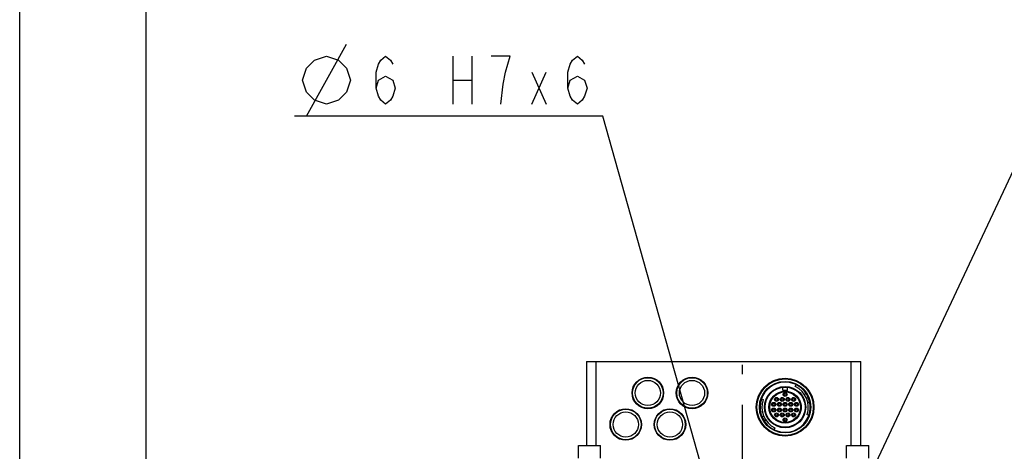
# Model space of a CAD drawing. Header units: millimetres. Extents: x 0 to 770, y -15 to 420.
# Tile 2 of 105: x 0 to 78, y 52 to 86. Entities that reach past the tile are written whole.
import ezdxf

# ---------------------------------------------------------------- set-up
doc = ezdxf.new("R2010")
doc.units = ezdxf.units.MM
doc.header["$LTSCALE"] = 32.67
doc.linetypes.add('CENTER', pattern=[0.6, 0.375, -0.075, 0.075, -0.075])
doc.layers.get('0').update_dxf_attribs({"linetype": 'CONTINUOUS'})
for name, color, linetype in [('ASSY', 7, 'CONTINUOUS'), ('AXIS', 7, 'CONTINUOUS'), ('DRA_ITEM', 7, 'CONTINUOUS'), ('ROUND', 7, 'CONTINUOUS')]:
    doc.layers.add(name, color=color, linetype=linetype)

msp = doc.modelspace()

# ---------------------------------------------------------------- linework, layer by layer
at = {"color": 7, "linetype": 'CONTINUOUS'}
for p, q in [((10, 410), (10, 10)), ((0, 8.242278), (0, 409.35318)), ((60.472723, 56.89081), (60.472723, 57.117198)), ((60.847723, 56.89081), (60.847723, 57.117198)), ((61.47113, 57.189699), (61.537326, 57.324302)), ((58.781097, 56.188146), (58.922918, 56.139291)), ((60.489759, 56.80331), (60.83832, 56.80331)), ((60.797723, 56.84081), (60.522723, 56.84081)), ((61.922723, 55.713318), (61.922723, 55.367553)), ((62.608885, 55.931798), (62.461816, 55.902289)), ((58.8581, 55.181978), (58.710988, 55.152685)), ((62.540297, 54.896235), (62.398405, 54.944882)), ((59.846894, 53.893114), (59.780499, 53.758608))]:
    msp.add_line(p, q, dxfattribs=at)
at = {"color": 9, "linetype": 'CONTINUOUS'}
for p, q in [((60.472723, 56.89081), (60.847723, 56.89081)), ((62.325563, 56.625613), (62.199877, 56.543741)), ((62.491241, 56.31381), (62.353051, 56.25547)), ((62.465965, 55.880959), (62.613372, 55.908726)), ((58.706534, 55.175763), (58.853982, 55.203314)), ((58.828071, 54.770501), (58.966346, 54.828637)), ((58.99329, 54.458454), (59.119097, 54.540141))]:
    msp.add_line(p, q, dxfattribs=at)
at = {"color": 7, "linetype": 'CONTINUOUS'}
for centre, radius in [((49.785223, 56.66581), 1.25), ((49.785223, 56.66581), 1.2125), ((53.285223, 56.66581), 1.25), ((53.285223, 56.66581), 1.2125), ((60.660223, 55.54081), 2.2875), ((49.785223, 56.66581), 1), ((53.285223, 56.66581), 1), ((60.660223, 55.54081), 1.637491), ((60.660223, 55.54081), 1.587492), ((60.660223, 55.54081), 1.275), ((60.660223, 55.54081), 1.262485), ((60.660223, 55.54081), 1.212489), ((59.985223, 56.15581), 0.156248), ((59.985223, 56.15581), 0.08125), ((60.435223, 56.15581), 0.156248), ((60.435223, 56.15581), 0.08125), ((60.660223, 56.54581), 0.156248), ((60.660223, 56.54581), 0.08125), ((60.885223, 56.15581), 0.156248), ((60.885223, 56.15581), 0.08125), ((61.335223, 56.15581), 0.156248), ((61.335223, 56.15581), 0.08125), ((48.035223, 54.16581), 1.25), ((51.535223, 54.16581), 1.25), ((59.760223, 55.76581), 0.156248), ((59.760223, 55.31581), 0.156248), ((59.760223, 55.76581), 0.08125), ((60.210223, 55.76581), 0.156248), ((60.210223, 55.31581), 0.156248), ((60.210223, 55.76581), 0.08125), ((60.660223, 55.76581), 0.156248), ((60.660223, 55.31581), 0.156248), ((60.660223, 55.76581), 0.08125), ((61.110223, 55.76581), 0.156248), ((61.110223, 55.31581), 0.156248), ((61.110223, 55.76581), 0.08125), ((61.560223, 55.76581), 0.156248), ((61.560223, 55.31581), 0.156248), ((61.560223, 55.76581), 0.08125), ((48.035223, 54.16581), 1.2125), ((48.035223, 54.16581), 1), ((51.535223, 54.16581), 1.2125), ((51.535223, 54.16581), 1), ((59.760223, 55.31581), 0.08125), ((59.985223, 54.92581), 0.156248), ((59.985223, 54.92581), 0.08125), ((60.210223, 55.31581), 0.08125), ((60.435223, 54.92581), 0.156248), ((60.435223, 54.92581), 0.08125), ((60.660223, 54.53581), 0.156248), ((60.660223, 55.31581), 0.08125), ((60.885223, 54.92581), 0.156248), ((60.885223, 54.92581), 0.08125), ((61.110223, 55.31581), 0.08125), ((61.335223, 54.92581), 0.156248), ((61.335223, 54.92581), 0.08125), ((61.560223, 55.31581), 0.08125), ((60.660223, 54.53581), 0.08125)]:
    msp.add_circle(centre, radius, dxfattribs=at)
at = {"color": 9, "linetype": 'CONTINUOUS'}
for radius in [2.237463, 2.03747]:
    msp.add_circle((60.660223, 55.54081), radius, dxfattribs=at)
at = {"color": 7, "linetype": 'CONTINUOUS'}
for centre, radius, start, end in [((60.660223, 55.54081), 1.9875, 22.88992149, 160.99177256), ((60.660223, 55.54081), 1.8375, 341.0759603, 63.81250732), ((60.660223, 55.54081), 1.9875, 160.99596544, 22.88799052), ((60.522723, 56.89081), 0.05, 180.00325201, 269.99935527), ((60.797723, 56.89081), 0.05, 270.003252, 359.99935527), ((60.660223, 55.54081), 1.8375, 160.99177256, 243.72831958)]:
    msp.add_arc(centre, radius, start, end, dxfattribs=at)
at = {"layer": 'ASSY', "color": 7, "linetype": 'CONTINUOUS'}
for p, q in [((44.285223, 51.49081), (44.285223, 52.49081)), ((44.285223, 52.49081), (46.035223, 52.49081)), ((46.035223, 51.49081), (46.035223, 52.49081)), ((65.535223, 51.49081), (65.535223, 52.49081)), ((65.535223, 52.49081), (67.285223, 52.49081)), ((67.285223, 51.49081), (67.285223, 52.49081))]:
    msp.add_line(p, q, dxfattribs=at)
at = {"layer": 'AXIS', "color": 7, "linetype": 'CENTER'}
msp.add_line((57.285223, 43.46581), (57.285223, 58.890544), dxfattribs=at)
at = {"layer": 'DRA_ITEM', "color": 2, "linetype": 'CONTINUOUS'}
for p, q in [((22.732593, 78.611407), (25.89926, 84.311409)), ((34.322595, 83.361413), (34.322595, 79.561412)), ((35.842595, 83.361413), (35.842595, 79.561412)), ((40.592594, 79.561412), (41.732592, 82.09474)), ((40.592594, 82.09474), (41.732592, 79.561412)), ((34.322595, 81.461413), (35.842595, 81.461413)), ((45.722594, 78.611411), (21.782594, 78.611411)), ((46.222594, 78.611411), (45.722594, 78.611411)), ((56.969558, 40.396142), (46.222594, 78.611411)), ((61.947179, 38.594928), (78.800434, 74.373402))]:
    msp.add_line(p, q, dxfattribs=at)
for points in [[(22.415927, 81.461413), (22.732593, 82.411409), (23.365928, 83.044745), (24.315928, 83.361413), (25.265928, 83.044745), (25.89926, 82.411409), (26.215928, 81.461413), (25.89926, 80.511408), (25.265928, 79.87808), (24.315928, 79.561412), (23.365928, 79.87808), (22.732593, 80.511408), (22.415927, 81.461413)], [(28.242594, 80.828076), (28.432595, 81.461413), (29.002594, 81.778081), (29.572594, 81.461413), (29.762594, 80.828076), (29.572594, 80.194749), (29.382593, 79.87808), (29.002594, 79.561412), (28.622593, 79.87808), (28.432595, 80.194749), (28.242594, 80.828076), (28.242594, 82.09474), (28.432595, 82.728077), (28.622593, 83.044745), (29.002594, 83.361413), (29.382593, 83.044745), (29.572594, 82.728077)], [(38.122594, 79.561412), (38.312592, 81.144745), (38.502595, 82.09474), (38.692593, 82.728077), (38.882596, 83.361413), (37.362594, 83.361413)], [(43.442595, 80.828076), (43.632593, 81.461413), (44.202592, 81.778081), (44.772596, 81.461413), (44.962594, 80.828076), (44.772596, 80.194749), (44.582593, 79.87808), (44.202592, 79.561412), (43.822596, 79.87808), (43.632593, 80.194749), (43.442595, 80.828076), (43.442595, 82.09474), (43.632593, 82.728077), (43.822596, 83.044745), (44.202592, 83.361413), (44.582593, 83.044745), (44.772596, 82.728077)]]:
    msp.add_lwpolyline(points, dxfattribs=at)
at = {"layer": 'ROUND', "color": 7, "linetype": 'CONTINUOUS'}
for p, q in [((44.910223, 59.16581), (44.910223, 52.49081)), ((44.910223, 59.16581), (66.660223, 59.16581)), ((66.660223, 52.49081), (66.660223, 59.16581))]:
    msp.add_line(p, q, dxfattribs=at)
at = {"layer": 'ROUND', "color": 9, "linetype": 'CONTINUOUS'}
for p, q in [((45.660223, 59.16581), (45.660223, 52.49081)), ((65.910223, 52.49081), (65.910223, 59.16581))]:
    msp.add_line(p, q, dxfattribs=at)

doc.saveas('drawing.dxf')
